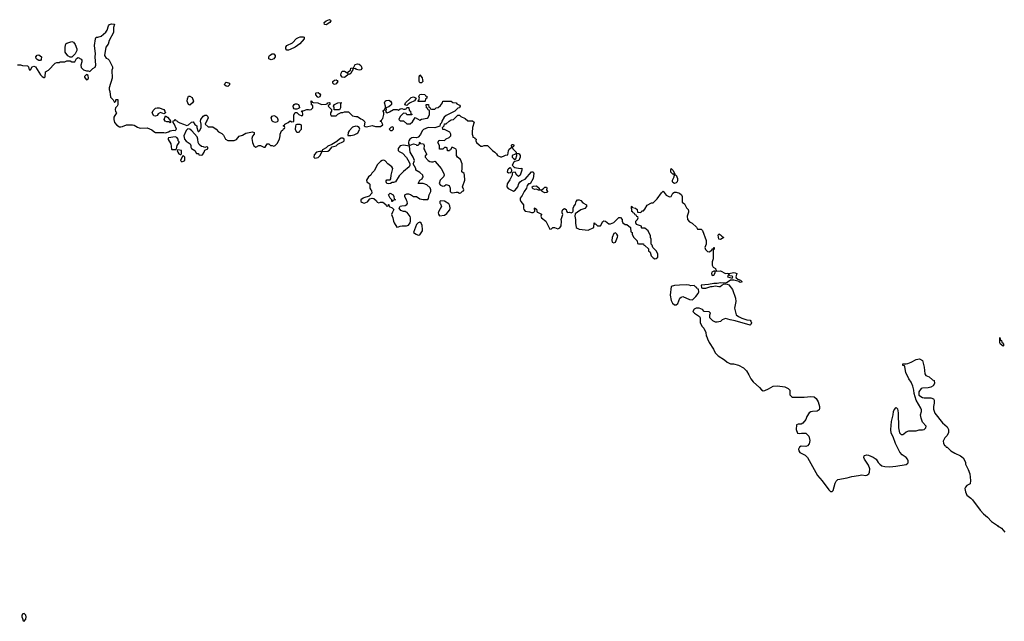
# Model space of a CAD drawing. Header units: inches. Extents: x 2380427 to 2580949, y 385907 to 546039.
# Tile 55 of 121: x 2495817 to 2507805, y 435014 to 442345. Entities that reach past the tile are written whole.
import ezdxf

# ---------------------------------------------------------------- set-up
doc = ezdxf.new("R2010")
doc.units = ezdxf.units.IN
doc.header["$MEASUREMENT"] = 0
for name, color, linetype in [('C4493', 7, 'Continuous'), ('C4494', 7, 'Continuous'), ('C5403', 7, 'Continuous'), ('C5404', 7, 'Continuous')]:
    doc.layers.add(name, color=color, linetype=linetype)

msp = doc.modelspace()

# ---------------------------------------------------------------- linework, layer by layer
at = {"layer": 'C4493', "color": 5, "elevation": 40}
msp.add_lwpolyline([(2495870, 435108), (2495853, 435107), (2495842, 435090), (2495842, 435070), (2495852, 435050), (2495858, 435018), (2495870, 435014), (2495890, 435042), (2495896, 435070), (2495890, 435088)], close=True, dxfattribs=at)
at = {"layer": 'C4494', "color": 5, "elevation": 40}
for points in [[(2495790, 441794), (2495827, 441793), (2495850, 441785), (2495910, 441782), (2495922, 441770), (2495930, 441734), (2495950, 441734), (2495970, 441772), (2495990, 441778), (2496010, 441772), (2496070, 441672), (2496090, 441652), (2496110, 441642), (2496118, 441642), (2496126, 441650), (2496129, 441711), (2496166, 441730), (2496250, 441814), (2496270, 441822), (2496296, 441824), (2496309, 441831), (2496367, 441833), (2496390, 441842), (2496430, 441842), (2496450, 441832), (2496487, 441833), (2496507, 441873), (2496530, 441882), (2496564, 441864), (2496572, 441852), (2496572, 441830), (2496559, 441790), (2496564, 441764), (2496595, 441735), (2496630, 441722), (2496650, 441722), (2496670, 441714), (2496708, 441750), (2496734, 441766), (2496745, 441790), (2496737, 441890), (2496739, 441930), (2496729, 442029), (2496741, 442110), (2496749, 442130), (2496769, 442131), (2496810, 442145), (2496866, 442194), (2496883, 442217), (2496897, 442270), (2496910, 442286), (2496934, 442294), (2496970, 442291), (2496959, 442250), (2496958, 442190), (2496905, 442090), (2496893, 442047), (2496867, 442010), (2496850, 441910), (2496870, 441877), (2496888, 441868), (2496906, 441850), (2496947, 441770), (2496947, 441750), (2496939, 441730), (2496941, 441630), (2496906, 441514), (2496907, 441493), (2496915, 441470), (2496921, 441401), (2496954, 441370), (2496970, 441334), (2496986, 441350), (2496986, 441370), (2496990, 441374), (2497010, 441374), (2497011, 441371), (2497011, 441309), (2497002, 441290), (2496982, 441270), (2496978, 441250), (2496984, 441224), (2496994, 441210), (2496964, 441156), (2496961, 441130), (2496970, 441092), (2497000, 441060), (2497030, 441038), (2497050, 441038), (2497070, 441042), (2497116, 441064), (2497190, 441064), (2497210, 441059), (2497250, 441033), (2497270, 441026), (2497290, 441022), (2497370, 441027), (2497424, 441004), (2497450, 440982), (2497470, 440972), (2497570, 440972), (2497590, 440965), (2497630, 440978), (2497650, 440991), (2497690, 440998), (2497710, 440994), (2497726, 441010), (2497696, 441076), (2497686, 441090), (2497687, 441113), (2497702, 441118), (2497710, 441134), (2497718, 441118), (2497730, 441114), (2497741, 441101), (2497766, 441086), (2497812, 441072), (2497850, 441054), (2497870, 441062), (2497910, 441094), (2497930, 441102), (2497948, 441068), (2497974, 441050), (2497974, 441030), (2497986, 440990), (2497990, 440982), (2497998, 440982), (2498010, 440994), (2498026, 441030), (2498028, 441072), (2498019, 441110), (2498022, 441130), (2498050, 441171), (2498070, 441181), (2498090, 441181), (2498105, 441170), (2498111, 441149), (2498101, 441119), (2498092, 441110), (2498074, 441070), (2498110, 441038), (2498170, 441038), (2498210, 441011), (2498237, 440977), (2498278, 440958), (2498297, 440937), (2498322, 440890), (2498350, 440874), (2498430, 440871), (2498456, 440884), (2498490, 440924), (2498530, 440939), (2498570, 440961), (2498650, 440978), (2498670, 440972), (2498671, 440950), (2498650, 440926), (2498645, 440895), (2498651, 440850), (2498667, 440807), (2498690, 440792), (2498730, 440812), (2498750, 440812), (2498790, 440792), (2498807, 440793), (2498830, 440831), (2498850, 440831), (2498870, 440812), (2498890, 440812), (2498910, 440802), (2498926, 440810), (2498950, 440834), (2498978, 440890), (2498988, 440930), (2498988, 440950), (2499006, 440990), (2499022, 440998), (2499030, 441014), (2499042, 441018), (2499046, 441030), (2499042, 441042), (2499026, 441050), (2499042, 441058), (2499046, 441070), (2499086, 441090), (2499108, 441112), (2499130, 441102), (2499155, 441105), (2499156, 441184), (2499170, 441214), (2499192, 441212), (2499214, 441190), (2499250, 441174), (2499262, 441178), (2499266, 441190), (2499262, 441222), (2499247, 441227), (2499250, 441234), (2499270, 441234), (2499312, 441252), (2499332, 441252), (2499350, 441245), (2499366, 441250), (2499386, 441270), (2499386, 441290), (2499382, 441302), (2499368, 441308), (2499366, 441354), (2499374, 441350), (2499378, 441338), (2499390, 441334), (2499447, 441333), (2499493, 441313), (2499550, 441314), (2499562, 441318), (2499568, 441332), (2499590, 441334), (2499594, 441330), (2499594, 441310), (2499578, 441302), (2499574, 441290), (2499614, 441250), (2499614, 441230), (2499602, 441210), (2499602, 441190), (2499610, 441174), (2499670, 441174), (2499690, 441194), (2499730, 441214), (2499750, 441214), (2499770, 441222), (2499820, 441220), (2499870, 441174), (2499910, 441165), (2499930, 441165), (2499970, 441138), (2499992, 441130), (2500000, 441122)], [(2500000, 440168), (2499971, 440150), (2499971, 440130), (2499981, 440121), (2500000, 440115)]]:
    msp.add_lwpolyline(points, dxfattribs=at)
for points in [[(2499550, 442281), (2499527, 442287), (2499524, 442310), (2499549, 442330), (2499570, 442339), (2499590, 442345), (2499600, 442340), (2499605, 442330), (2499591, 442310)], [(2499090, 441973), (2499070, 441974), (2499059, 441990), (2499056, 442010), (2499068, 442032), (2499138, 442062), (2499186, 442114), (2499210, 442127), (2499230, 442134), (2499270, 442136), (2499282, 442130), (2499282, 442110), (2499226, 442050), (2499170, 442009), (2499110, 441983)], [(2496430, 441886), (2496403, 441903), (2496369, 441950), (2496369, 442010), (2496378, 442050), (2496390, 442058), (2496450, 442078), (2496470, 442071), (2496490, 442042), (2496511, 441990), (2496512, 441970), (2496494, 441930), (2496450, 441888)], [(2496050, 441848), (2496030, 441858), (2496018, 441870), (2496015, 441890), (2496030, 441912), (2496050, 441918), (2496082, 441890), (2496080, 441860), (2496070, 441848)], [(2498877, 441857), (2498850, 441869), (2498849, 441890), (2498859, 441910), (2498890, 441927), (2498910, 441927), (2498927, 441910), (2498927, 441890), (2498910, 441869), (2498890, 441858)], [(2499950, 441729), (2499919, 441739), (2499910, 441748), (2499874, 441746), (2499874, 441734), (2499862, 441718), (2499850, 441688), (2499830, 441678), (2499810, 441686), (2499806, 441670), (2499770, 441639), (2499743, 441643), (2499727, 441667), (2499729, 441691), (2499744, 441716), (2499770, 441719), (2499810, 441694), (2499818, 441710), (2499846, 441730), (2499850, 441754), (2499882, 441758), (2499902, 441798), (2499930, 441805), (2499950, 441801), (2499970, 441785), (2499979, 441770), (2499981, 441750), (2499970, 441735)], [(2496630, 441678), (2496606, 441654), (2496605, 441645), (2496612, 441630), (2496630, 441612), (2496650, 441625), (2496654, 441630), (2496650, 441666)], [(2498350, 441529), (2498330, 441535), (2498309, 441550), (2498318, 441570), (2498330, 441582), (2498371, 441570), (2498371, 441550)], [(2499650, 441555), (2499640, 441560), (2499628, 441570), (2499628, 441590), (2499650, 441606), (2499669, 441611), (2499684, 441604), (2499691, 441590), (2499670, 441562)], [(2499450, 441398), (2499443, 441403), (2499424, 441430), (2499422, 441450), (2499426, 441454), (2499450, 441458), (2499470, 441442), (2499478, 441430), (2499470, 441406)], [(2497890, 441304), (2497870, 441310), (2497857, 441350), (2497859, 441381), (2497870, 441414), (2497890, 441414), (2497917, 441397), (2497932, 441350), (2497921, 441330)], [(2499170, 441254), (2499159, 441259), (2499149, 441269), (2499145, 441290), (2499157, 441310), (2499170, 441318), (2499190, 441318), (2499211, 441310), (2499221, 441290), (2499222, 441270), (2499210, 441262), (2499190, 441254)], [(2499710, 441246), (2499647, 441247), (2499646, 441270), (2499638, 441290), (2499649, 441311), (2499690, 441332), (2499730, 441334), (2499734, 441330), (2499722, 441318), (2499722, 441270)], [(2497570, 441198), (2497530, 441215), (2497503, 441197), (2497490, 441178), (2497470, 441169), (2497450, 441175), (2497429, 441210), (2497440, 441240), (2497470, 441265), (2497489, 441271), (2497514, 441270), (2497570, 441251), (2497585, 441230), (2497591, 441209), (2497580, 441200)], [(2498930, 441093), (2498901, 441101), (2498889, 441109), (2498879, 441150), (2498889, 441171), (2498910, 441178), (2498930, 441171), (2498953, 441153), (2498961, 441130), (2498961, 441110), (2498950, 441099)], [(2497650, 441089), (2497638, 441098), (2497610, 441099), (2497589, 441110), (2497575, 441130), (2497590, 441174), (2497617, 441157), (2497642, 441130), (2497654, 441110), (2497654, 441090)], [(2499230, 441066), (2499190, 441066), (2499178, 441062), (2499173, 441047), (2499172, 441010), (2499184, 440984), (2499190, 440974), (2499210, 440974), (2499222, 440978), (2499226, 440990), (2499246, 441010), (2499246, 441050), (2499242, 441062)], [(2497865, 441015), (2497845, 440995), (2497815, 440930), (2497822, 440890), (2497843, 440863), (2497892, 440830), (2497902, 440810), (2497902, 440790), (2497910, 440774), (2497951, 440751), (2497970, 440714), (2497993, 440713), (2497998, 440698), (2498030, 440694), (2498042, 440698), (2498062, 440730), (2498070, 440754), (2498106, 440770), (2498106, 440790), (2498090, 440795), (2498070, 440786), (2498055, 440795), (2498030, 440798), (2498002, 440822), (2497989, 440850), (2497986, 440890), (2497977, 440917), (2497912, 440992), (2497890, 441009)], [(2499910, 441047), (2499870, 441035), (2499828, 440992), (2499815, 440970), (2499812, 440932), (2499850, 440933), (2499890, 440943), (2499923, 440957), (2499934, 440966), (2499959, 441010), (2499949, 441030), (2499930, 441044)], [(2497710, 440918), (2497630, 440906), (2497624, 440896), (2497624, 440884), (2497656, 440830), (2497666, 440766), (2497670, 440762), (2497710, 440762), (2497718, 440762), (2497726, 440770), (2497735, 440810), (2497758, 440850), (2497758, 440858), (2497748, 440870), (2497746, 440890), (2497728, 440908)], [(2499750, 440901), (2499730, 440899), (2499710, 440889), (2499680, 440860), (2499617, 440823), (2499570, 440804), (2499550, 440784), (2499503, 440757), (2499498, 440750), (2499500, 440740), (2499470, 440739), (2499430, 440729), (2499403, 440697), (2499397, 440670), (2499410, 440657), (2499450, 440667), (2499473, 440687), (2499500, 440740), (2499570, 440743), (2499590, 440755), (2499623, 440797), (2499670, 440807), (2499692, 440828), (2499760, 440860), (2499769, 440870), (2499769, 440890)], [(2497742, 440758), (2497734, 440750), (2497742, 440730), (2497754, 440710), (2497770, 440702), (2497778, 440702), (2497786, 440710), (2497786, 440750)], [(2497810, 440686), (2497798, 440682), (2497774, 440630), (2497790, 440614), (2497810, 440622), (2497826, 440630), (2497826, 440670)]]:
    msp.add_lwpolyline(points, close=True, dxfattribs=at)
at = {"layer": 'C5403', "color": 5, "elevation": 40}
for points in [[(2500357, 440000), (2500342, 439970), (2500361, 439930), (2500367, 439890), (2500375, 439870), (2500410, 439818), (2500430, 439819), (2500450, 439827), (2500474, 439834), (2500528, 439832), (2500550, 439842), (2500572, 439868), (2500576, 439890), (2500577, 439930), (2500570, 439948), (2500534, 439994), (2500524, 440000)], [(2500914, 440000), (2500911, 439990), (2500914, 439974), (2500930, 439956), (2500990, 439963), (2501017, 439983), (2501031, 440000)], [(2502036, 440000), (2502050, 439994), (2502070, 439994), (2502076, 440000)], [(2502119, 440000), (2502120, 440000), (2502170, 439974), (2502172, 439970), (2502162, 439950), (2502172, 439930), (2502221, 439890), (2502270, 439792), (2502290, 439798), (2502310, 439811), (2502330, 439811), (2502370, 439798), (2502395, 439810), (2502410, 439834), (2502413, 439890), (2502409, 439911), (2502429, 439970), (2502422, 439990), (2502422, 440000)], [(2502484, 440000), (2502490, 439994), (2502510, 439998), (2502530, 439992), (2502546, 440000)], [(2502610, 440000), (2502580, 439980), (2502576, 439950), (2502584, 439910), (2502584, 439864), (2502594, 439814), (2502604, 439804), (2502630, 439794), (2502740, 439780), (2502808, 439812), (2502810, 439871), (2502818, 439858), (2502830, 439854), (2502853, 439833), (2502887, 439833), (2502916, 439884), (2502930, 439894), (2502950, 439891), (2502990, 439858), (2503010, 439858), (2503050, 439872), (2503110, 439934), (2503130, 439934), (2503151, 439911), (2503152, 439890), (2503162, 439870), (2503190, 439851), (2503211, 439851), (2503252, 439812), (2503258, 439758), (2503272, 439752), (2503273, 439733), (2503290, 439694), (2503334, 439650), (2503338, 439618), (2503350, 439614), (2503410, 439614), (2503418, 439598), (2503430, 439594), (2503473, 439553), (2503474, 439530), (2503492, 439512), (2503506, 439466), (2503530, 439442), (2503550, 439432), (2503567, 439433), (2503586, 439450), (2503588, 439490), (2503568, 439528), (2503526, 439570), (2503516, 439596), (2503506, 439610), (2503506, 439670), (2503498, 439690), (2503498, 439710), (2503468, 439770), (2503430, 439806), (2503390, 439806), (2503386, 439810), (2503386, 439830), (2503350, 439839), (2503328, 439850), (2503318, 439870), (2503319, 439890), (2503338, 439910), (2503346, 439930), (2503342, 439942), (2503330, 439946), (2503322, 439962), (2503310, 439966), (2503302, 439982), (2503286, 439990), (2503283, 440000)], [(2503338, 440000), (2503338, 439998), (2503370, 439994), (2503382, 439998), (2503383, 440000)], [(2503958, 440000), (2503943, 439950), (2503948, 439908), (2503970, 439883), (2504006, 439866), (2504057, 439817), (2504070, 439794), (2504114, 439794), (2504130, 439774), (2504174, 439654), (2504173, 439610), (2504160, 439570), (2504165, 439545), (2504190, 439522), (2504210, 439517), (2504243, 439537), (2504250, 439552), (2504266, 439554), (2504268, 439570), (2504274, 439570), (2504272, 439550), (2504262, 439538), (2504262, 439430), (2504247, 439393), (2504250, 439354), (2504262, 439330), (2504290, 439314), (2504293, 439293), (2504302, 439282), (2504350, 439285), (2504410, 439252), (2504430, 439256), (2504450, 439251), (2504510, 439263), (2504530, 439260), (2504547, 439250), (2504538, 439210), (2504541, 439201), (2504561, 439181), (2504592, 439170), (2504614, 439150), (2504590, 439144), (2504578, 439150), (2504576, 439156), (2504560, 439160), (2504510, 439169), (2504470, 439169), (2504430, 439142), (2504407, 439133), (2504350, 439138), (2504310, 439132), (2504268, 439132), (2504203, 439117), (2504114, 439110), (2504118, 439078), (2504130, 439074), (2504170, 439074), (2504230, 439092), (2504250, 439092), (2504290, 439102), (2504330, 439092), (2504347, 439093), (2504366, 439110), (2504394, 439126), (2504430, 439124), (2504450, 439115), (2504496, 439056), (2504531, 438950), (2504536, 438910), (2504519, 438830), (2504540, 438750), (2504567, 438727), (2504609, 438709), (2504669, 438689), (2504710, 438683), (2504720, 438670), (2504727, 438650), (2504718, 438630), (2504710, 438624), (2504530, 438676), (2504467, 438687), (2504410, 438704), (2504371, 438689), (2504350, 438669), (2504310, 438658), (2504290, 438658), (2504255, 438675), (2504218, 438710), (2504218, 438750), (2504226, 438770), (2504210, 438786), (2504150, 438788), (2504130, 438814), (2504090, 438829), (2504052, 438828), (2504030, 438818), (2504014, 438790), (2504032, 438770), (2504094, 438730), (2504102, 438710), (2504102, 438650), (2504126, 438606), (2504145, 438585), (2504172, 438532), (2504173, 438493), (2504182, 438482), (2504190, 438454), (2504212, 438410), (2504265, 438330), (2504271, 438310), (2504290, 438282), (2504322, 438250), (2504400, 438200), (2504430, 438172), (2504470, 438152), (2504508, 438152), (2504570, 438136), (2504630, 438101), (2504665, 438065), (2504696, 438016), (2504719, 437970), (2504747, 437930), (2504825, 437865), (2504850, 437835), (2504870, 437823), (2504890, 437827), (2504935, 437845), (2504990, 437881), (2505045, 437885), (2505134, 437870), (2505174, 437850), (2505192, 437830), (2505193, 437773), (2505212, 437752), (2505225, 437745), (2505370, 437747), (2505450, 437755), (2505490, 437748), (2505514, 437730), (2505538, 437690), (2505554, 437630), (2505556, 437610), (2505551, 437590), (2505527, 437573), (2505470, 437569), (2505450, 437565), (2505430, 437554), (2505399, 437510), (2505387, 437473), (2505351, 437429), (2505330, 437418), (2505296, 437416), (2505274, 437410), (2505271, 437350), (2505287, 437307), (2505310, 437301), (2505335, 437305), (2505390, 437305), (2505425, 437270), (2505437, 437217), (2505430, 437178), (2505410, 437154), (2505390, 437146), (2505330, 437149), (2505310, 437135), (2505300, 437110), (2505303, 437090), (2505316, 437070), (2505380, 437040), (2505409, 437009), (2505530, 436791), (2505587, 436727), (2505670, 436615), (2505690, 436594), (2505710, 436594), (2505722, 436610), (2505744, 436696), (2505757, 436723), (2505779, 436741), (2505890, 436761), (2505950, 436780), (2506030, 436789), (2506050, 436796), (2506070, 436797), (2506113, 436790), (2506130, 436795), (2506156, 436810), (2506165, 436830), (2506166, 436870), (2506150, 436917), (2506102, 436990), (2506095, 437010), (2506098, 437030), (2506104, 437036), (2506130, 437041), (2506150, 437039), (2506210, 437015), (2506245, 436990), (2506270, 436950), (2506289, 436929), (2506315, 436910), (2506350, 436901), (2506410, 436897), (2506486, 436906), (2506610, 436926), (2506630, 436941), (2506635, 436950), (2506635, 436970), (2506628, 436990), (2506610, 437010), (2506562, 437042), (2506534, 437074), (2506480, 437180), (2506450, 437262), (2506427, 437307), (2506422, 437350), (2506432, 437450), (2506453, 437530), (2506456, 437570), (2506465, 437590), (2506490, 437618), (2506503, 437603), (2506514, 437554), (2506515, 437370), (2506530, 437312), (2506550, 437291), (2506570, 437291), (2506583, 437297), (2506610, 437322), (2506643, 437337), (2506730, 437336), (2506770, 437346), (2506810, 437347), (2506830, 437351), (2506849, 437370), (2506855, 437390), (2506810, 437439), (2506791, 437491), (2506786, 437530), (2506796, 437570), (2506796, 437590), (2506789, 437610), (2506732, 437710), (2506709, 437790), (2506705, 437830), (2506690, 437878), (2506670, 437928), (2506642, 437970), (2506606, 438046), (2506595, 438115), (2506588, 438128), (2506568, 438130), (2506569, 438151), (2506609, 438151), (2506630, 438156), (2506669, 438171), (2506730, 438206), (2506771, 438211), (2506810, 438192), (2506828, 438110), (2506836, 438030), (2506850, 438011), (2506890, 437991), (2506930, 437958), (2506952, 437950), (2506954, 437910), (2506937, 437883), (2506912, 437868), (2506880, 437860), (2506810, 437855), (2506791, 437849), (2506765, 437810), (2506765, 437770), (2506810, 437741), (2506830, 437736), (2506910, 437738), (2506944, 437724), (2506951, 437710), (2506951, 437671), (2506941, 437630), (2506942, 437598), (2506959, 437550), (2507051, 437431), (2507110, 437382), (2507125, 437350), (2507125, 437310), (2507105, 437275), (2507082, 437250), (2507062, 437210), (2507064, 437184), (2507078, 437158), (2507090, 437154), (2507098, 437138), (2507110, 437134), (2507152, 437092), (2507202, 437062), (2507271, 437031), (2507304, 437004), (2507332, 436952), (2507332, 436930), (2507365, 436865), (2507385, 436810), (2507395, 436730), (2507391, 436690), (2507350, 436670), (2507332, 436650), (2507326, 436634), (2507333, 436590), (2507350, 436550), (2507396, 436516), (2507416, 436496), (2507510, 436370), (2507550, 436324), (2507602, 436282), (2507650, 436231), (2507721, 436181), (2507730, 436171), (2507746, 436166), (2507769, 436149), (2507810, 436102)]]:
    msp.add_lwpolyline(points, dxfattribs=at)
for points in [[(2500690, 439878), (2500670, 439869), (2500650, 439849), (2500612, 439750), (2500642, 439730), (2500670, 439718), (2500690, 439722), (2500721, 439770), (2500723, 439790), (2500716, 439836), (2500704, 439864)], [(2503070, 439748), (2503050, 439738), (2503031, 439690), (2503027, 439653), (2503030, 439634), (2503050, 439626), (2503070, 439634), (2503096, 439696), (2503098, 439710), (2503088, 439730)], [(2504350, 439668), (2504329, 439669), (2504322, 439718), (2504330, 439734), (2504350, 439722), (2504365, 439705), (2504392, 439690)], [(2504282, 439282), (2504270, 439282), (2504245, 439270), (2504238, 439250), (2504250, 439226), (2504270, 439232), (2504288, 439270)], [(2504450, 439246), (2504434, 439210), (2504490, 439194), (2504498, 439210), (2504490, 439218), (2504462, 439222)], [(2503930, 439112), (2503850, 439111), (2503790, 439106), (2503750, 439092), (2503736, 438990), (2503750, 438925), (2503767, 438890), (2503790, 438871), (2503810, 438871), (2503830, 438885), (2503855, 438950), (2503870, 438965), (2503889, 438971), (2503970, 438936), (2504010, 438932), (2504049, 438970), (2504078, 439010), (2504086, 439030), (2504082, 439062), (2504067, 439067), (2504062, 439082), (2504050, 439086), (2504030, 439106), (2503990, 439102), (2503969, 439109)], [(2507790, 438368), (2507758, 438390), (2507750, 438406), (2507750, 438474), (2507758, 438438), (2507770, 438434), (2507776, 438416), (2507790, 438402), (2507795, 438390), (2507794, 438370)]]:
    msp.add_lwpolyline(points, close=True, dxfattribs=at)
at = {"layer": 'C5404', "color": 5, "elevation": 40}
for points in [[(2500710, 441574), (2500690, 441577), (2500681, 441590), (2500682, 441650), (2500690, 441672), (2500715, 441635), (2500723, 441610), (2500726, 441590)], [(2500750, 441346), (2500667, 441347), (2500667, 441353), (2500678, 441362), (2500686, 441390), (2500678, 441410), (2500690, 441431), (2500710, 441436), (2500750, 441432), (2500758, 441418), (2500773, 441413), (2500772, 441388), (2500758, 441382), (2500754, 441350)], [(2500530, 441298), (2500508, 441308), (2500515, 441330), (2500570, 441386), (2500585, 441395), (2500610, 441403), (2500642, 441390), (2500625, 441355), (2500572, 441330), (2500546, 441314)], [(2500350, 441038), (2500334, 441030), (2500314, 441010), (2500330, 440994), (2500350, 440994), (2500366, 441010), (2500366, 441030)], [(2501850, 440708), (2501814, 440690), (2501812, 440670), (2501830, 440652), (2501850, 440642), (2501858, 440650), (2501868, 440690), (2501866, 440706)], [(2501790, 440538), (2501770, 440529), (2501761, 440519), (2501752, 440492), (2501770, 440478), (2501790, 440482), (2501798, 440482), (2501806, 440490), (2501808, 440510), (2501795, 440535)], [(2503790, 440349), (2503770, 440362), (2503765, 440370), (2503764, 440390), (2503784, 440430), (2503788, 440450), (2503782, 440462), (2503770, 440462), (2503746, 440486), (2503744, 440510), (2503750, 440531), (2503771, 440511), (2503794, 440466), (2503794, 440454), (2503811, 440450), (2503826, 440410), (2503827, 440390), (2503821, 440370), (2503810, 440355)], [(2500350, 440128), (2500346, 440130), (2500346, 440150), (2500328, 440168), (2500309, 440209), (2500329, 440231), (2500362, 440210), (2500372, 440190), (2500378, 440158), (2500391, 440150), (2500358, 440142)], [(2502170, 440272), (2502190, 440282), (2502210, 440302), (2502230, 440302), (2502236, 440290), (2502231, 440270), (2502242, 440250), (2502240, 440240), (2502230, 440238), (2502210, 440235), (2502186, 440246), (2502178, 440250), (2502170, 440266), (2502133, 440267), (2502110, 440278), (2502090, 440275), (2502070, 440282), (2502062, 440290), (2502058, 440310), (2502070, 440318), (2502110, 440322), (2502142, 440290), (2502142, 440282), (2502153, 440273)]]:
    msp.add_lwpolyline(points, close=True, dxfattribs=at)
for points in [[(2500000, 441122), (2500010, 441112), (2500017, 441097), (2500012, 441050), (2500022, 441042), (2500041, 441041), (2500110, 441056), (2500150, 441042), (2500210, 441042), (2500238, 441062), (2500236, 441076), (2500222, 441102), (2500206, 441110), (2500222, 441118), (2500226, 441130), (2500239, 441141), (2500249, 441189), (2500249, 441209), (2500242, 441230), (2500250, 441242), (2500256, 441244), (2500269, 441270), (2500269, 441290), (2500258, 441330), (2500267, 441353), (2500280, 441360), (2500310, 441362), (2500331, 441351), (2500345, 441330), (2500345, 441310), (2500337, 441303), (2500310, 441284), (2500274, 441270), (2500278, 441250), (2500271, 441230), (2500278, 441218), (2500290, 441211), (2500320, 441220), (2500369, 441251), (2500411, 441251), (2500430, 441242), (2500450, 441258), (2500470, 441262), (2500490, 441254), (2500510, 441254), (2500522, 441258), (2500530, 441274), (2500553, 441273), (2500558, 441238), (2500574, 441230), (2500578, 441198), (2500590, 441194), (2500590, 441186), (2500530, 441186), (2500522, 441202), (2500490, 441206), (2500450, 441166), (2500434, 441130), (2500450, 441114), (2500490, 441114), (2500530, 441074), (2500570, 441074), (2500600, 441100), (2500630, 441152), (2500690, 441122), (2500710, 441134), (2500776, 441144), (2500790, 441154), (2500808, 441190), (2500806, 441230), (2500802, 441242), (2500790, 441246), (2500782, 441262), (2500768, 441270), (2500767, 441313), (2500793, 441313), (2500798, 441278), (2500810, 441274), (2500818, 441258), (2500830, 441254), (2500870, 441254), (2500888, 441272), (2500910, 441274), (2500940, 441300), (2500966, 441330), (2500970, 441352), (2501072, 441352), (2501090, 441334), (2501133, 441333), (2501138, 441318), (2501170, 441302), (2501178, 441290), (2501171, 441269), (2501150, 441266), (2501114, 441230), (2501010, 441179), (2500983, 441157), (2500958, 441110), (2500951, 441089), (2500938, 441070), (2500933, 441047), (2500870, 441028), (2500790, 441029), (2500734, 441006), (2500716, 440990), (2500696, 440944), (2500670, 440914), (2500650, 440904), (2500610, 440909), (2500590, 440905), (2500567, 440890), (2500555, 440870), (2500551, 440851), (2500552, 440832), (2500558, 440818), (2500570, 440814), (2500610, 440831), (2500642, 440822), (2500650, 440814), (2500670, 440814), (2500686, 440830), (2500686, 440850), (2500690, 440852), (2500698, 440838), (2500732, 440830), (2500742, 440810), (2500738, 440770), (2500751, 440750), (2500761, 440721), (2500772, 440710), (2500753, 440687), (2500752, 440670), (2500792, 440630), (2500810, 440618), (2500830, 440612), (2500850, 440612), (2500870, 440622), (2500877, 440617), (2500947, 440530), (2500979, 440470), (2500983, 440450), (2500975, 440430), (2500935, 440390), (2500926, 440350), (2500942, 440330), (2500970, 440318), (2500990, 440322), (2501010, 440335), (2501034, 440330), (2501044, 440324), (2501058, 440290), (2501058, 440250), (2501070, 440238), (2501090, 440236), (2501130, 440245), (2501150, 440242), (2501170, 440232), (2501187, 440233), (2501210, 440254), (2501222, 440258), (2501226, 440270), (2501209, 440310), (2501236, 440390), (2501234, 440450), (2501229, 440469), (2501198, 440490), (2501206, 440534), (2501203, 440590), (2501182, 440642), (2501149, 440670), (2501135, 440690), (2501135, 440750), (2501130, 440766), (2501090, 440788), (2501074, 440786), (2501070, 440766), (2501058, 440762), (2501050, 440746), (2501027, 440747), (2501022, 440782), (2501010, 440786), (2500990, 440786), (2500970, 440766), (2500930, 440766), (2500929, 440810), (2500909, 440850), (2500925, 440875), (2500987, 440873), (2501010, 440894), (2501046, 440910), (2501066, 440930), (2501066, 440950), (2501055, 440975), (2500990, 441006), (2500967, 441007), (2500966, 441030), (2500986, 441050), (2500990, 441074), (2501010, 441074), (2501046, 441110), (2501070, 441125), (2501098, 441130), (2501150, 441182), (2501170, 441182), (2501186, 441166), (2501241, 441141), (2501273, 441113), (2501331, 441111), (2501350, 441094), (2501331, 441030), (2501331, 441010), (2501325, 440990), (2501325, 440950), (2501334, 440926), (2501334, 440914), (2501354, 440910), (2501358, 440898), (2501374, 440890), (2501372, 440870), (2501378, 440850), (2501410, 440818), (2501430, 440805), (2501450, 440802), (2501470, 440812), (2501511, 440811), (2501572, 440750), (2501602, 440730), (2501622, 440710), (2501634, 440690), (2501670, 440672), (2501687, 440673), (2501716, 440684), (2501730, 440694), (2501762, 440698), (2501767, 440747), (2501775, 440765), (2501808, 440790), (2501804, 440810), (2501810, 440822), (2501830, 440822), (2501834, 440810), (2501830, 440798), (2501814, 440790), (2501822, 440770), (2501862, 440730), (2501862, 440722), (2501870, 440714), (2501890, 440716), (2501898, 440710), (2501911, 440690), (2501911, 440670), (2501892, 440630), (2501844, 440616), (2501832, 440608), (2501814, 440570), (2501834, 440550), (2501845, 440545), (2501910, 440532), (2501930, 440534), (2501932, 440512), (2501911, 440449), (2501890, 440435), (2501869, 440450), (2501850, 440486), (2501818, 440482), (2501812, 440468), (2501811, 440450), (2501785, 440395), (2501750, 440346), (2501748, 440310), (2501766, 440286), (2501830, 440256), (2501850, 440266), (2501882, 440310), (2501895, 440350), (2501909, 440370), (2501930, 440385), (2501970, 440402), (2502049, 440491), (2502070, 440492), (2502077, 440470), (2502070, 440408), (2502030, 440346), (2502010, 440346), (2501997, 440323), (2501986, 440290), (2501959, 440250), (2501936, 440204), (2501911, 440170), (2501911, 440150), (2501918, 440130), (2501952, 440090), (2501952, 440048), (2501956, 440030), (2501970, 440011), (2502025, 440005), (2502036, 440000)], [(2500524, 440000), (2500510, 440009), (2500489, 440009), (2500459, 440019), (2500438, 440050), (2500449, 440071), (2500470, 440077), (2500510, 440081), (2500529, 440091), (2500537, 440103), (2500536, 440130), (2500525, 440145), (2500505, 440190), (2500508, 440212), (2500530, 440222), (2500550, 440222), (2500573, 440213), (2500610, 440191), (2500650, 440192), (2500690, 440163), (2500730, 440155), (2500787, 440153), (2500796, 440164), (2500802, 440210), (2500824, 440250), (2500824, 440270), (2500816, 440296), (2500774, 440334), (2500730, 440348), (2500668, 440348), (2500689, 440390), (2500715, 440405), (2500723, 440417), (2500729, 440430), (2500724, 440450), (2500690, 440481), (2500638, 440510), (2500638, 440530), (2500606, 440590), (2500616, 440604), (2500622, 440630), (2500609, 440670), (2500569, 440730), (2500562, 440802), (2500490, 440814), (2500450, 440809), (2500426, 440774), (2500424, 440750), (2500437, 440737), (2500477, 440717), (2500526, 440666), (2500558, 440610), (2500565, 440590), (2500565, 440570), (2500558, 440550), (2500490, 440495), (2500436, 440444), (2500391, 440369), (2500370, 440362), (2500350, 440362), (2500330, 440349), (2500303, 440343), (2500288, 440350), (2500278, 440370), (2500280, 440380), (2500288, 440392), (2500327, 440393), (2500336, 440404), (2500339, 440450), (2500359, 440530), (2500349, 440550), (2500299, 440590), (2500266, 440626), (2500250, 440633), (2500230, 440629), (2500210, 440617), (2500170, 440577), (2500135, 440505), (2500105, 440475), (2500091, 440449), (2500065, 440430), (2500041, 440390), (2500042, 440370), (2500072, 440350), (2500079, 440339), (2500081, 440290), (2500090, 440272), (2500102, 440262), (2500105, 440230), (2500070, 440194), (2500007, 440173), (2500000, 440168)], [(2503383, 440000), (2503390, 440014), (2503410, 440014), (2503430, 440034), (2503456, 440084), (2503510, 440114), (2503530, 440114), (2503580, 440160), (2503630, 440234), (2503650, 440254), (2503687, 440207), (2503730, 440185), (2503748, 440192), (2503769, 440231), (2503790, 440245), (2503810, 440245), (2503851, 440231), (2503876, 440210), (2503881, 440190), (2503881, 440121), (2503910, 440102), (2503934, 440054), (2503956, 440030), (2503961, 440010), (2503958, 440000)], [(2500000, 440115), (2500010, 440111), (2500050, 440125), (2500080, 440160), (2500110, 440171), (2500130, 440166), (2500159, 440139), (2500170, 440122), (2500190, 440112), (2500210, 440122), (2500240, 440120), (2500273, 440093), (2500278, 440078), (2500290, 440074), (2500302, 440078), (2500307, 440093), (2500313, 440093), (2500314, 440070), (2500350, 440052), (2500372, 440030), (2500357, 440000)], [(2501031, 440000), (2501052, 440028), (2501058, 440050), (2501055, 440075), (2501040, 440100), (2500990, 440134), (2500942, 440138), (2500934, 440130), (2500934, 440110), (2500942, 440102), (2500951, 440070), (2500918, 440010), (2500914, 440000)], [(2502546, 440000), (2502550, 440002), (2502555, 440010), (2502557, 440050), (2502565, 440070), (2502584, 440096), (2502594, 440130), (2502610, 440151), (2502630, 440151), (2502650, 440141), (2502674, 440114), (2502718, 440090), (2502719, 440070), (2502697, 440043), (2502650, 440026), (2502610, 440000)], [(2502076, 440000), (2502087, 440013), (2502086, 440050), (2502092, 440052), (2502098, 440038), (2502110, 440034), (2502112, 440010), (2502119, 440000)], [(2502422, 440000), (2502422, 440010), (2502429, 440030), (2502450, 440042), (2502470, 440032), (2502474, 440010), (2502484, 440000)], [(2503283, 440000), (2503282, 440002), (2503270, 440006), (2503266, 440070), (2503270, 440074), (2503278, 440058), (2503314, 440050), (2503334, 440030), (2503338, 440000)]]:
    msp.add_lwpolyline(points, dxfattribs=at)

doc.saveas('drawing.dxf')
